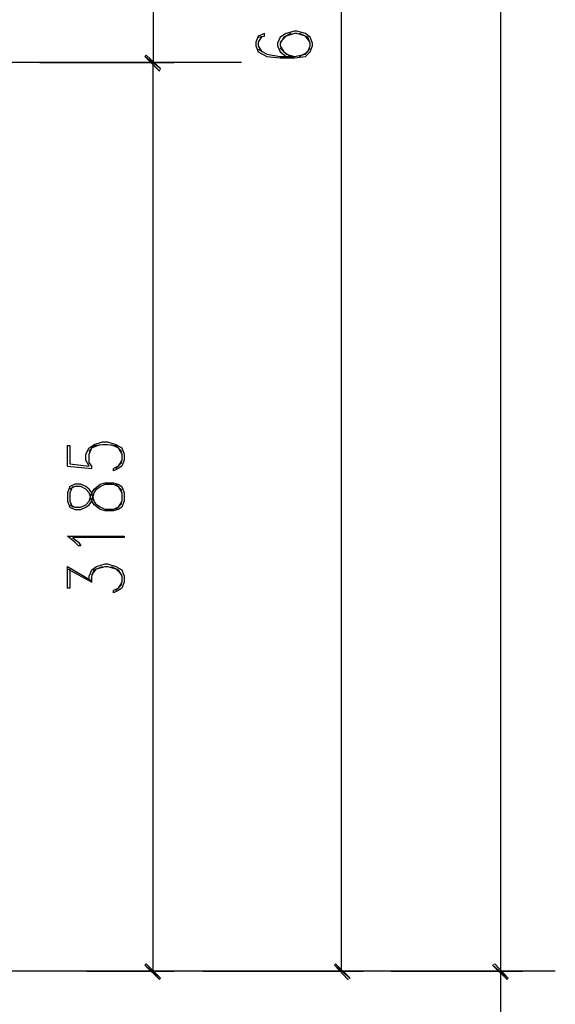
# Model space of a CAD drawing. Header units: millimetres. Extents: x 0 to 420, y 0 to 297.
# Tile 18 of 68: x 155 to 174, y 133 to 167. Entities that reach past the tile are written whole.
import ezdxf

# ---------------------------------------------------------------- set-up
doc = ezdxf.new("R2010")
doc.units = ezdxf.units.MM
doc.layers.add('FILL_000000', color=7, linetype='Continuous')
doc.layers.add('LINE_000000', color=7, linetype='Continuous')

msp = doc.modelspace()

# ---------------------------------------------------------------- hatches: boundary and pattern name
at = {"layer": 'FILL_000000'}
h = msp.add_hatch(color=7, dxfattribs=at)
h.dxf.hatch_style = 1
h.paths.add_polyline_path([(160.02, 165.735), (159.47, 166.158), (159.512, 166.201), (160.02, 165.735)])
h = msp.add_hatch(color=7, dxfattribs=at)
h.dxf.hatch_style = 1
h.paths.add_polyline_path([(159.512, 166.201), (159.47, 166.158), (160.02, 165.735), (159.512, 166.201)])
h = msp.add_hatch(color=7, dxfattribs=at)
h.dxf.hatch_style = 1
h.paths.add_polyline_path([(159.978, 165.65), (160.02, 165.735), (159.47, 166.158), (159.978, 165.65)])
h = msp.add_hatch(color=7, dxfattribs=at)
h.dxf.hatch_style = 1
h.paths.add_polyline_path([(159.47, 166.158), (160.02, 165.735), (159.978, 165.65), (159.47, 166.158)])
h = msp.add_hatch(color=7, dxfattribs=at)
h.dxf.hatch_style = 1
h.paths.add_polyline_path([(159.512, 134.366), (159.47, 134.324), (160.02, 133.858), (159.512, 134.366)])
h = msp.add_hatch(color=7, dxfattribs=at)
h.dxf.hatch_style = 1
h.paths.add_polyline_path([(159.47, 134.324), (160.02, 133.858), (159.978, 133.816), (159.47, 134.324)])
h = msp.add_hatch(color=7, dxfattribs=at)
h.dxf.hatch_style = 1
h.paths.add_polyline_path([(166.158, 134.366), (166.116, 134.324), (166.666, 133.858), (166.158, 134.366)])
h = msp.add_hatch(color=7, dxfattribs=at)
h.dxf.hatch_style = 1
h.paths.add_polyline_path([(166.116, 134.324), (166.666, 133.858), (166.582, 133.816), (166.116, 134.324)])
h = msp.add_hatch(color=7, dxfattribs=at)
h.dxf.hatch_style = 1
h.paths.add_polyline_path([(172.212, 133.858), (171.662, 134.324), (171.746, 134.366), (172.212, 133.858)])
h = msp.add_hatch(color=7, dxfattribs=at)
h.dxf.hatch_style = 1
h.paths.add_polyline_path([(171.746, 134.366), (171.662, 134.324), (172.212, 133.858), (171.746, 134.366)])
h = msp.add_hatch(color=7, dxfattribs=at)
h.dxf.hatch_style = 1
h.paths.add_polyline_path([(172.17, 133.816), (172.212, 133.858), (171.662, 134.324), (172.17, 133.816)])
h = msp.add_hatch(color=7, dxfattribs=at)
h.dxf.hatch_style = 1
h.paths.add_polyline_path([(171.662, 134.324), (172.212, 133.858), (172.17, 133.816), (171.662, 134.324)])

# ---------------------------------------------------------------- linework, layer by layer
at = {"layer": 'LINE_000000', "lineweight": 25}
for p, q in [((171.958, 134.112), (171.958, 243.332)), ((159.766, 203.327), (159.766, 165.947)), ((166.37, 134.112), (166.37, 203.327)), ((162.856, 165.947), (47.075, 165.947)), ((155.787, 165.947), (160.486, 165.947)), ((155.787, 165.947), (160.486, 165.947)), ((159.766, 134.112), (159.766, 165.947)), ((156.76, 151.807), (157.607, 151.723)), ((158.665, 151.934), (158.454, 151.723)), ((158.665, 150.961), (158.454, 151.172)), ((158.454, 150.283), (158.665, 150.495)), ((156.76, 148.209), (157.607, 147.743)), ((158.665, 147.659), (158.454, 147.447)), ((173.863, 134.112), (47.075, 134.112)), ((157.438, 134.112), (160.486, 134.112)), ((161.502, 134.112), (167.132, 134.112)), ((168.106, 134.112), (172.72, 134.112)), ((168.106, 134.112), (172.72, 134.112)), ((171.958, 83.354), (171.958, 134.112))]:
    msp.add_line(p, q, dxfattribs=at)
for points in [[(163.449, 166.836), (163.661, 166.878), (163.661, 166.963), (163.449, 166.878), (163.364, 166.666), (163.364, 166.539), (163.449, 166.328), (163.745, 166.158), (164.211, 166.116), (164.719, 166.116), (165.1, 166.158), (165.269, 166.328), (165.354, 166.539), (165.354, 166.624), (165.269, 166.836), (165.1, 166.963), (164.804, 167.047), (164.719, 167.047), (164.423, 166.963), (164.211, 166.836), (164.126, 166.624), (164.126, 166.539), (164.211, 166.328), (164.423, 166.158)], [(163.576, 166.878), (163.449, 166.666), (163.449, 166.539), (163.576, 166.328)], [(165.269, 166.666), (165.1, 166.878), (164.804, 166.963), (164.719, 166.963), (164.423, 166.878), (164.211, 166.666)], [(164.592, 166.963), (164.338, 166.836), (164.211, 166.624), (164.211, 166.539), (164.338, 166.328), (164.592, 166.158)], [(164.888, 166.158), (165.185, 166.328), (165.269, 166.539), (165.269, 166.624), (165.185, 166.836), (164.888, 166.963)], [(163.449, 166.412), (163.745, 166.243), (164.211, 166.158), (164.719, 166.158), (165.1, 166.243), (165.269, 166.455)], [(164.211, 166.455), (164.423, 166.243), (164.719, 166.158)], [(156.76, 151.807), (156.76, 152.527), (156.845, 152.527), (156.845, 151.892), (157.522, 151.807), (157.395, 152.019), (157.395, 152.231), (157.522, 152.442), (157.692, 152.569), (157.988, 152.654), (158.157, 152.654), (158.454, 152.569), (158.665, 152.442), (158.75, 152.231), (158.75, 152.019), (158.665, 151.807), (158.538, 151.723), (158.369, 151.638), (158.369, 151.723)], [(157.607, 151.723), (157.607, 151.807), (157.522, 151.934), (157.522, 152.231), (157.607, 152.442), (157.903, 152.569)], [(157.522, 152.315), (157.692, 152.527), (157.988, 152.569), (158.157, 152.569), (158.454, 152.527), (158.665, 152.315)], [(158.284, 152.569), (158.538, 152.442), (158.665, 152.231), (158.665, 152.019), (158.538, 151.807), (158.369, 151.723)], [(156.845, 150.453), (157.014, 150.368), (157.226, 150.368), (157.395, 150.453), (157.522, 150.58), (157.607, 150.876), (157.692, 151.003), (157.903, 151.172), (158.073, 151.215), (158.369, 151.215), (158.538, 151.172), (158.665, 151.088), (158.75, 150.876), (158.75, 150.58), (158.665, 150.368), (158.538, 150.283), (158.369, 150.241), (158.073, 150.241), (157.903, 150.283), (157.692, 150.453), (157.607, 150.58), (157.522, 150.876), (157.395, 151.003), (157.226, 151.088), (157.014, 151.088), (156.845, 151.003)], [(156.93, 151.088), (156.845, 150.876), (156.845, 150.58), (156.93, 150.368)], [(157.522, 147.786), (157.522, 147.955), (157.607, 148.167), (157.776, 148.294), (158.073, 148.378), (158.157, 148.378), (158.454, 148.294), (158.665, 148.167), (158.75, 147.955), (158.75, 147.743), (158.665, 147.532), (158.538, 147.447), (158.369, 147.362), (158.369, 147.447)], [(156.845, 148.209), (156.845, 147.532), (156.76, 147.532), (156.76, 148.294), (157.607, 147.786)], [(157.607, 147.743), (157.607, 147.955), (157.692, 148.167), (157.988, 148.294)], [(157.607, 147.997), (157.776, 148.209), (158.073, 148.294), (158.157, 148.294), (158.454, 148.209), (158.665, 147.997)], [(158.284, 148.294), (158.538, 148.167), (158.665, 147.955), (158.665, 147.743), (158.538, 147.532), (158.369, 147.447)]]:
    msp.add_lwpolyline(points, dxfattribs=at)
at = {"layer": 'LINE_000000', "lineweight": 0}
for points in [[(160.02, 165.735), (159.47, 166.158), (159.512, 166.201), (160.02, 165.735)], [(159.512, 166.201), (159.47, 166.158), (160.02, 165.735), (159.512, 166.201)], [(159.978, 165.65), (160.02, 165.735), (159.47, 166.158), (159.978, 165.65)], [(159.47, 166.158), (160.02, 165.735), (159.978, 165.65), (159.47, 166.158)], [(159.512, 134.366), (159.47, 134.324), (160.02, 133.858), (159.512, 134.366)], [(159.47, 134.324), (160.02, 133.858), (159.978, 133.816), (159.47, 134.324)], [(166.158, 134.366), (166.116, 134.324), (166.666, 133.858), (166.158, 134.366)], [(166.116, 134.324), (166.666, 133.858), (166.582, 133.816), (166.116, 134.324)], [(172.212, 133.858), (171.662, 134.324), (171.746, 134.366), (172.212, 133.858)], [(171.746, 134.366), (171.662, 134.324), (172.212, 133.858), (171.746, 134.366)], [(172.17, 133.816), (172.212, 133.858), (171.662, 134.324), (172.17, 133.816)], [(171.662, 134.324), (172.212, 133.858), (172.17, 133.816), (171.662, 134.324)]]:
    msp.add_lwpolyline(points, close=True, dxfattribs=at)
at = {"layer": 'LINE_000000', "lineweight": 25}
for points in [[(156.76, 150.58), (156.845, 150.368), (157.014, 150.283), (157.226, 150.283), (157.395, 150.368), (157.522, 150.453), (157.607, 150.58), (157.692, 150.876), (157.776, 151.003), (157.903, 151.088), (158.073, 151.172), (158.369, 151.172), (158.538, 151.088), (158.665, 150.876), (158.665, 150.58), (158.538, 150.368), (158.369, 150.283), (158.073, 150.283), (157.903, 150.368), (157.776, 150.453), (157.692, 150.58), (157.607, 150.876), (157.522, 151.003), (157.395, 151.088), (157.226, 151.172), (157.014, 151.172), (156.845, 151.088), (156.76, 150.876), (156.76, 150.58)], [(158.75, 149.352), (158.75, 149.31), (156.93, 149.31), (157.141, 149.14), (157.226, 149.013), (157.141, 149.013), (157.014, 149.14), (156.76, 149.352), (158.75, 149.352)]]:
    msp.add_lwpolyline(points, close=True, dxfattribs=at)

doc.saveas('drawing.dxf')
